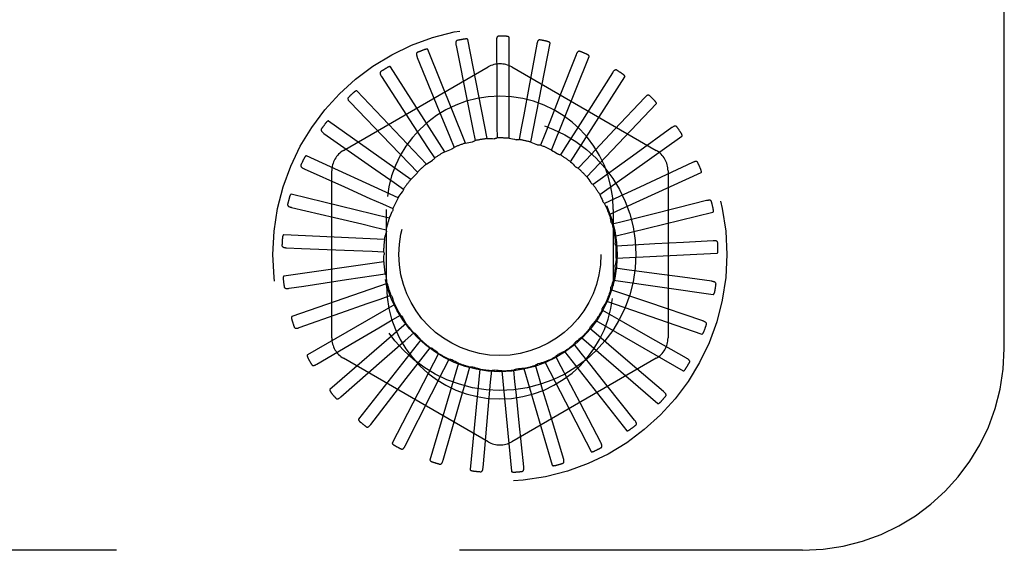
# Model space of a CAD drawing. Header units: inches. Extents: x 0 to 77.3, y 0 to 50.
# Tile 23 of 51: x 45.2 to 46.4, y 30.4 to 31. Entities that reach past the tile are written whole.
import ezdxf

# ---------------------------------------------------------------- set-up
doc = ezdxf.new("R2010")
doc.units = ezdxf.units.IN
doc.header["$LTSCALE"] = 4.25
doc.header["$MEASUREMENT"] = 0
doc.linetypes.add('HIDDEN', pattern=[0.2, 0.1, -0.1])
doc.layers.add('DEFAULT_2', color=8, linetype='HIDDEN')

msp = doc.modelspace()

# ---------------------------------------------------------------- linework, layer by layer
at = {"layer": 'DEFAULT_2', "color": 8, "linetype": 'HIDDEN'}
for p, q in [((46.419041, 30.620572), (46.419041, 32.370572)), ((45.778051, 30.880434), (45.7544, 31.003144)), ((45.789702, 31.001629), (45.79009, 30.947034)), ((45.805471, 30.880869), (45.805471, 31.005838)), ((45.751208, 30.874817), (45.704762, 30.990834)), ((45.739712, 30.996027), (45.753856, 30.92533)), ((45.839848, 30.997669), (45.829897, 30.943988)), ((45.832479, 30.876108), (45.856129, 30.998818)), ((45.691686, 30.981065), (45.718954, 30.914323)), ((45.858097, 30.866321), (45.904543, 30.982338)), ((45.888338, 30.984291), (45.868408, 30.933463)), ((45.600291, 30.865773), (45.779458, 30.969215)), ((45.725914, 30.864222), (45.658351, 30.969352)), ((45.808625, 30.969215), (45.987791, 30.865773)), ((45.64736, 30.957285), (45.686766, 30.89691)), ((45.8814, 30.851862), (45.948963, 30.956993)), ((45.933421, 30.961978), (45.904231, 30.91584)), ((45.703082, 30.849031), (45.616843, 30.939475)), ((45.973466, 30.931535), (45.936072, 30.891755)), ((45.608335, 30.925546), (45.658455, 30.873719)), ((45.753856, 30.92533), (45.76051, 30.891993)), ((45.901545, 30.833255), (45.987784, 30.9237)), ((45.718954, 30.914323), (45.731797, 30.882847)), ((45.683537, 30.829793), (45.581741, 30.902282)), ((45.686766, 30.89691), (45.705333, 30.868433)), ((45.76051, 30.891993), (45.763285, 30.878006)), ((45.790435, 30.895539), (45.790513, 30.88128)), ((45.82049, 30.893358), (45.817868, 30.879341)), ((46.007026, 30.894065), (45.96278, 30.86208)), ((45.576022, 30.886995), (45.635044, 30.84559)), ((45.731797, 30.882847), (45.737169, 30.869639)), ((45.849589, 30.885528), (45.844362, 30.872261)), ((45.917805, 30.811172), (46.019602, 30.883661)), ((45.658455, 30.873719), (45.682076, 30.849271)), ((45.705333, 30.868433), (45.713108, 30.85648)), ((45.876681, 30.872333), (45.869038, 30.860295)), ((45.667986, 30.807205), (45.554311, 30.859118)), ((45.551589, 30.843025), (45.601411, 30.820699)), ((45.635044, 30.84559), (45.662866, 30.826054)), ((45.682076, 30.849271), (45.691973, 30.839005)), ((45.900786, 30.854249), (45.891003, 30.843875)), ((46.032888, 30.85092), (45.967519, 30.820508)), ((45.585708, 30.63363), (45.585708, 30.840514)), ((45.921033, 30.831929), (45.909463, 30.823595)), ((45.929592, 30.78641), (46.043268, 30.838324)), ((46.002375, 30.840514), (46.002375, 30.63363)), ((45.662866, 30.826054), (45.674526, 30.817847)), ((45.967519, 30.820508), (45.93669, 30.806182)), ((45.656992, 30.782081), (45.535546, 30.811544)), ((45.93669, 30.806182), (45.923752, 30.800187)), ((45.535918, 30.795226), (45.589066, 30.782732)), ((45.648396, 30.799621), (45.661399, 30.793769)), ((46.014466, 30.794741), (45.980174, 30.786169)), ((46.050118, 30.803661), (46.014466, 30.794741)), ((45.653541, 30.698572), (45.653541, 30.792572)), ((45.934541, 30.792572), (45.934541, 30.698572)), ((45.93648, 30.759865), (46.057926, 30.789328)), ((45.980174, 30.786169), (45.947191, 30.777937)), ((45.639191, 30.770927), (45.653066, 30.767641)), ((45.947191, 30.777937), (45.933352, 30.774499)), ((45.65095, 30.755331), (45.526123, 30.761277)), ((45.529577, 30.745325), (45.548113, 30.744576)), ((45.952157, 30.748214), (45.937918, 30.747458)), ((45.986103, 30.750056), (45.952157, 30.748214)), ((46.021397, 30.751983), (45.986103, 30.750056)), ((46.058092, 30.753995), (46.021397, 30.751983)), ((45.548113, 30.744576), (45.601615, 30.742403)), ((45.601615, 30.742403), (45.635582, 30.74101)), ((45.635582, 30.74101), (45.649829, 30.740409)), ((45.93822, 30.732497), (46.063047, 30.738443)), ((45.650081, 30.727921), (45.526384, 30.710136)), ((45.604084, 30.70589), (45.6377, 30.71095)), ((45.6377, 30.71095), (45.651803, 30.713056)), ((45.951409, 30.718089), (45.937283, 30.720041)), ((45.985089, 30.713473), (45.951409, 30.718089)), ((46.02011, 30.708686), (45.985089, 30.713473)), ((46.056523, 30.703717), (46.02011, 30.708686)), ((45.532794, 30.695126), (45.551137, 30.697898)), ((45.654414, 30.700842), (45.536318, 30.659968)), ((45.551137, 30.697898), (45.604084, 30.70589)), ((45.934748, 30.705293), (46.058445, 30.687509)), ((45.645469, 30.681834), (45.658918, 30.686572)), ((45.944972, 30.68865), (45.931472, 30.69324)), ((45.97717, 30.677744), (45.944972, 30.68865)), ((45.663794, 30.675072), (45.555568, 30.612587)), ((45.926192, 30.679239), (46.044287, 30.638365)), ((46.045467, 30.654645), (45.97717, 30.677744)), ((45.545454, 30.646443), (45.596919, 30.664666)), ((45.658608, 30.654715), (45.670917, 30.661912)), ((45.933081, 30.660961), (45.920693, 30.668023)), ((45.677881, 30.651543), (45.583436, 30.569705)), ((45.912859, 30.655274), (46.021085, 30.59279)), ((45.676641, 30.630572), (45.687367, 30.639969)), ((45.916164, 30.636023), (45.905337, 30.645302)), ((46.025324, 30.608551), (45.97785, 30.635512)), ((45.567098, 30.601035), (45.614184, 30.628669)), ((45.696167, 30.631105), (45.618916, 30.532873)), ((45.651097, 30.608141), (45.676641, 30.630572)), ((45.894834, 30.614738), (45.885958, 30.625898)), ((45.895231, 30.634266), (45.989676, 30.552429)), ((45.71799, 30.614497), (45.660726, 30.50342)), ((45.698918, 30.610279), (45.707671, 30.621536)), ((45.865776, 30.612823), (45.866018, 30.612942)), ((45.873946, 30.616974), (45.951197, 30.518741)), ((45.596944, 30.560544), (45.651097, 30.608141)), ((45.779458, 30.504929), (45.600291, 30.608371)), ((45.678081, 30.583419), (45.698918, 30.610279)), ((45.742562, 30.602319), (45.707354, 30.482412)), ((45.724633, 30.594568), (45.731097, 30.607278)), ((45.987791, 30.608371), (45.808625, 30.504929)), ((45.842147, 30.58604), (45.838055, 30.599699)), ((45.849774, 30.604022), (45.907038, 30.492945)), ((45.869861, 30.597873), (45.863257, 30.610511)), ((45.996822, 30.567103), (45.955308, 30.602562)), ((45.709255, 30.56425), (45.724633, 30.594568)), ((45.752856, 30.584008), (45.756798, 30.597711)), ((45.768994, 30.595012), (45.757115, 30.470609)), ((45.782568, 30.578979), (45.783846, 30.593181)), ((45.796332, 30.592839), (45.808211, 30.468436)), ((45.812695, 30.579665), (45.811261, 30.593852)), ((45.823587, 30.595879), (45.858794, 30.475972)), ((45.633914, 30.526433), (45.678081, 30.583419)), ((45.743494, 30.551327), (45.752856, 30.584008)), ((45.77956, 30.545117), (45.782568, 30.578979)), ((45.960991, 30.531798), (45.926937, 30.574473)), ((45.676671, 30.499935), (45.709255, 30.56425)), ((45.723671, 30.482008), (45.743494, 30.551327)), ((45.919126, 30.503913), (45.893764, 30.55226)), ((45.774844, 30.491779), (45.77956, 30.545117)), ((45.823509, 30.474125), (45.817933, 30.528436)), ((45.872739, 30.484454), (45.856986, 30.536728)), ((45.773213, 30.4733), (45.774844, 30.491779)), ((46.169041, 30.370572), (42.419041, 30.370572))]:
    msp.add_line(p, q, dxfattribs=at)
for points in [[(45.74128, 31.002141), (45.740838, 31.002007), (45.740456, 31.001805), (45.740135, 31.00153), (45.739874, 31.001198), (45.739676, 31.000823), (45.739532, 31.000405), (45.739436, 30.999947), (45.739383, 30.999455), (45.739369, 30.998934), (45.739388, 30.998389), (45.739435, 30.997824), (45.739506, 30.99724), (45.739598, 30.996642), (45.739712, 30.996027)], [(45.7544, 31.003144), (45.754336, 31.003305), (45.754237, 31.003442), (45.7541, 31.003553), (45.753935, 31.003644), (45.753752, 31.003718), (45.753552, 31.003776), (45.753342, 31.003822), (45.75312, 31.003857), (45.752887, 31.003882), (45.752644, 31.0039), (45.752392, 31.003909), (45.752131, 31.003911), (45.751863, 31.003906), (45.751585, 31.003895), (45.751299, 31.003877), (45.751002, 31.003853), (45.750693, 31.003822), (45.750373, 31.003783), (45.750039, 31.003736), (45.749693, 31.00368)], [(45.792398, 31.007336), (45.791938, 31.007288), (45.791525, 31.007162), (45.791158, 31.006953), (45.79084, 31.006676), (45.790574, 31.006346), (45.790353, 31.005962), (45.790172, 31.005531), (45.790027, 31.005057), (45.789915, 31.004549), (45.78983, 31.004009), (45.789769, 31.003446), (45.789729, 31.002859), (45.789706, 31.002254), (45.789702, 31.001629)], [(45.805471, 31.005838), (45.805439, 31.006008), (45.805368, 31.00616), (45.805255, 31.006296), (45.805111, 31.006416), (45.804945, 31.006523), (45.804761, 31.006618), (45.804563, 31.006702), (45.804352, 31.006779), (45.804129, 31.006848), (45.803895, 31.006911), (45.80365, 31.006968), (45.803395, 31.007019), (45.803131, 31.007065), (45.802857, 31.007107), (45.802574, 31.007144), (45.802278, 31.007176), (45.801964, 31.007204), (45.80165, 31.007227), (45.801354, 31.007242), (45.801072, 31.007252)], [(45.843575, 31.002763), (45.843115, 31.002803), (45.842686, 31.002757), (45.842286, 31.002622), (45.84192, 31.00241), (45.841597, 31.002136), (45.841308, 31.001801), (45.841048, 31.001412), (45.840816, 31.000974), (45.84061, 31.000496), (45.840425, 30.999982), (45.840258, 30.999441), (45.840107, 30.998872), (45.83997, 30.998282), (45.839848, 30.997669)], [(45.856129, 30.998818), (45.856129, 30.998991), (45.856088, 30.999155), (45.856002, 30.999309), (45.855883, 30.999455), (45.85574, 30.999591), (45.855576, 30.99972), (45.855398, 30.99984), (45.855205, 30.999955), (45.854998, 31.000066), (45.854779, 31.000172), (45.854549, 31.000274), (45.854307, 31.000373), (45.854056, 31.000469), (45.853795, 31.000561), (45.853522, 31.000651), (45.853237, 31.000739), (45.852939, 31.000825), (45.852627, 31.000908), (45.852299, 31.000988), (45.851955, 31.001066)], [(45.704762, 30.990834), (45.704669, 30.99098), (45.704546, 30.991095), (45.70439, 30.991179), (45.704211, 30.991237), (45.704017, 30.991274), (45.70381, 30.991294), (45.703595, 30.991299), (45.70337, 30.991291), (45.703136, 30.991272), (45.702895, 30.991243), (45.702645, 30.991205), (45.702389, 30.991157), (45.702126, 30.991102), (45.701856, 30.991038), (45.701578, 30.990967), (45.701291, 30.990886), (45.700989, 30.990796), (45.700686, 30.990699), (45.700399, 30.990601), (45.700121, 30.9905)], [(45.692068, 30.987366), (45.691659, 30.98715), (45.691323, 30.98688), (45.69106, 30.98655), (45.690867, 30.986174), (45.690743, 30.985768), (45.690681, 30.98533), (45.690673, 30.984862), (45.690715, 30.984369), (45.690799, 30.983855), (45.690921, 30.983323), (45.691074, 30.982777), (45.691254, 30.982218), (45.691458, 30.981647), (45.691686, 30.981065)], [(45.892963, 30.988587), (45.892518, 30.988714), (45.892088, 30.98875), (45.89167, 30.988692), (45.891271, 30.988554), (45.890901, 30.988346), (45.890554, 30.988072), (45.890225, 30.987738), (45.889915, 30.987353), (45.889622, 30.986922), (45.889343, 30.986453), (45.889076, 30.985953), (45.888821, 30.985423), (45.888575, 30.98487), (45.888338, 30.984291)], [(45.904543, 30.982338), (45.904576, 30.982508), (45.904567, 30.982676), (45.904511, 30.982844), (45.904422, 30.98301), (45.904307, 30.983171), (45.904171, 30.983328), (45.904019, 30.98348), (45.903851, 30.983629), (45.903669, 30.983777), (45.903474, 30.983923), (45.903267, 30.984067), (45.903048, 30.984209), (45.90282, 30.984351), (45.902581, 30.984491), (45.90233, 30.984631), (45.902067, 30.984771), (45.901791, 30.984912), (45.9015, 30.985053), (45.901192, 30.985194), (45.900868, 30.985335)], [(45.658351, 30.969352), (45.658231, 30.969477), (45.658089, 30.969568), (45.65792, 30.96962), (45.657733, 30.969643), (45.657536, 30.969643), (45.657329, 30.969623), (45.657116, 30.969588), (45.656897, 30.969537), (45.656671, 30.969475), (45.65644, 30.9694), (45.656202, 30.969315), (45.655959, 30.96922), (45.655712, 30.969116), (45.655458, 30.969003), (45.655199, 30.96888), (45.654932, 30.968747), (45.654658, 30.968603), (45.654374, 30.968448), (45.65408, 30.968279), (45.653776, 30.968097)], [(45.938775, 30.965321), (45.938362, 30.965529), (45.937947, 30.965646), (45.937525, 30.965669), (45.937107, 30.965609), (45.936705, 30.965474), (45.936312, 30.965271), (45.935926, 30.965006), (45.935548, 30.964686), (45.935179, 30.964319), (45.934816, 30.963911), (45.93446, 30.96347), (45.934109, 30.962998), (45.933763, 30.962501), (45.933421, 30.961978)], [(45.646543, 30.963545), (45.646182, 30.963256), (45.645903, 30.962926), (45.645707, 30.962552), (45.645588, 30.962147), (45.645544, 30.961725), (45.645565, 30.961283), (45.645646, 30.960822), (45.645781, 30.960345), (45.645961, 30.959857), (45.646181, 30.959357), (45.646435, 30.95885), (45.646718, 30.958335), (45.647026, 30.957814), (45.64736, 30.957285)], [(45.948963, 30.956993), (45.949027, 30.957153), (45.94905, 30.957321), (45.949028, 30.957496), (45.948971, 30.957676), (45.948889, 30.957855), (45.948785, 30.958035), (45.948664, 30.958214), (45.948528, 30.958392), (45.948377, 30.958571), (45.948213, 30.958751), (45.948037, 30.958932), (45.94785, 30.959114), (45.947652, 30.959296), (45.947444, 30.959479), (45.947224, 30.959664), (45.946992, 30.959851), (45.946743, 30.960044), (45.946489, 30.960235), (45.946242, 30.960412), (45.945998, 30.96058)], [(45.79009, 30.947034), (45.790325, 30.912367), (45.790435, 30.895539)], [(45.829897, 30.943988), (45.823567, 30.909903), (45.82049, 30.893358)], [(45.606348, 30.931537), (45.606048, 30.931185), (45.605837, 30.930809), (45.605715, 30.930405), (45.605675, 30.929984), (45.605711, 30.929562), (45.605816, 30.929132), (45.605983, 30.928695), (45.606205, 30.928252), (45.606475, 30.927806), (45.606786, 30.927358), (45.60713, 30.926908), (45.607506, 30.926456), (45.607907, 30.926002), (45.608335, 30.925546)], [(45.616843, 30.939475), (45.616703, 30.939575), (45.616545, 30.939637), (45.61637, 30.939657), (45.616182, 30.939644), (45.615988, 30.939607), (45.615789, 30.939548), (45.615587, 30.939472), (45.615381, 30.939382), (45.615171, 30.939278), (45.614958, 30.939161), (45.614741, 30.939032), (45.61452, 30.938893), (45.614297, 30.938744), (45.61407, 30.938584), (45.613838, 30.938414), (45.613601, 30.938233), (45.613359, 30.938041), (45.61311, 30.937835), (45.612854, 30.937614), (45.612592, 30.937379)], [(45.868408, 30.933463), (45.855742, 30.901191), (45.849589, 30.885528)], [(45.979356, 30.933805), (45.97899, 30.934088), (45.978604, 30.934282), (45.978194, 30.934383), (45.977773, 30.934403), (45.977352, 30.934347), (45.976928, 30.934222), (45.976499, 30.934035), (45.976067, 30.933792), (45.975635, 30.933501), (45.975202, 30.933169), (45.974768, 30.932804), (45.974335, 30.932407), (45.9739, 30.931985), (45.973466, 30.931535)], [(45.987784, 30.9237), (45.987877, 30.923845), (45.987931, 30.924005), (45.987943, 30.924181), (45.987921, 30.924368), (45.987874, 30.92456), (45.987806, 30.924757), (45.987721, 30.924955), (45.987621, 30.925156), (45.987507, 30.92536), (45.98738, 30.925568), (45.987241, 30.925779), (45.987092, 30.925993), (45.986932, 30.926209), (45.986762, 30.926428), (45.986581, 30.926651), (45.986389, 30.926879), (45.986185, 30.927112), (45.985968, 30.927351), (45.985736, 30.927595), (45.985489, 30.927845)], [(45.904231, 30.91584), (45.885687, 30.886549), (45.876681, 30.872333)], [(45.572937, 30.892502), (45.57271, 30.8921), (45.572573, 30.89169), (45.57253, 30.89127), (45.57257, 30.89085), (45.572686, 30.890441), (45.57287, 30.890039), (45.573117, 30.889642), (45.573418, 30.889249), (45.573767, 30.888862), (45.574158, 30.888481), (45.574581, 30.888104), (45.575036, 30.887731), (45.575515, 30.887361), (45.576022, 30.886995)], [(45.581741, 30.902282), (45.581583, 30.902354), (45.581417, 30.902385), (45.581241, 30.902371), (45.581059, 30.902323), (45.580876, 30.90225), (45.580691, 30.902154), (45.580507, 30.902042), (45.580322, 30.901914), (45.580136, 30.901772), (45.579948, 30.901617), (45.579759, 30.90145), (45.579569, 30.901271), (45.579378, 30.901082), (45.579185, 30.900883), (45.57899, 30.900672), (45.578792, 30.90045), (45.578587, 30.90021), (45.578385, 30.899965), (45.578195, 30.899726), (45.578016, 30.89949)], [(45.936072, 30.891755), (45.912319, 30.866503), (45.900786, 30.854249)], [(46.013239, 30.895179), (46.012933, 30.895526), (46.012591, 30.895789), (46.012208, 30.895967), (46.011798, 30.896066), (46.011374, 30.89609), (46.010934, 30.896048), (46.010477, 30.895945), (46.010008, 30.895788), (46.009528, 30.895585), (46.00904, 30.895341), (46.008545, 30.895064), (46.008044, 30.894756), (46.007538, 30.894424), (46.007026, 30.894065)], [(45.778051, 30.880434), (45.780278, 30.880472), (45.782503, 30.880476), (45.784726, 30.880447), (45.786945, 30.880384)], [(45.790513, 30.88128), (45.789962, 30.880992), (45.78939, 30.880758), (45.788789, 30.880578), (45.788174, 30.880454), (45.787562, 30.88039), (45.786945, 30.880384)], [(45.805471, 30.880869), (45.807666, 30.880485), (45.809851, 30.880068), (45.812028, 30.879619), (45.814196, 30.879137)], [(45.817868, 30.879341), (45.817273, 30.879163), (45.816667, 30.879042), (45.816042, 30.878979), (45.815416, 30.878974), (45.814802, 30.879026), (45.814196, 30.879137)], [(46.019602, 30.883661), (46.019721, 30.883786), (46.019805, 30.883933), (46.019849, 30.884104), (46.019863, 30.884292), (46.019854, 30.884489), (46.019824, 30.884695), (46.019778, 30.884905), (46.019718, 30.885122), (46.019645, 30.885344), (46.019559, 30.885572), (46.019463, 30.885805), (46.019357, 30.886044), (46.019241, 30.886286), (46.019115, 30.886533), (46.01898, 30.886787), (46.018835, 30.887047), (46.018675, 30.887319), (46.01851, 30.88759), (46.018346, 30.887847), (46.018182, 30.888094)], [(45.725914, 30.864222), (45.727968, 30.865085), (45.730032, 30.865916), (45.732106, 30.866715), (45.73419, 30.867481)], [(45.737169, 30.869639), (45.736765, 30.869166), (45.73632, 30.868737), (45.735829, 30.868346), (45.735305, 30.868003), (45.73476, 30.867716), (45.73419, 30.867481)], [(45.751208, 30.874817), (45.753389, 30.875276), (45.755572, 30.875701), (45.75776, 30.876093), (45.759951, 30.876451)], [(45.763285, 30.878006), (45.762799, 30.877619), (45.762281, 30.877281), (45.761725, 30.876991), (45.761145, 30.876753), (45.760556, 30.876574), (45.759952, 30.876451)], [(45.832479, 30.876108), (45.834561, 30.875315), (45.836628, 30.874492), (45.83868, 30.873639), (45.840717, 30.872756)], [(45.844362, 30.872261), (45.843744, 30.872198), (45.843126, 30.872194), (45.842501, 30.872251), (45.841885, 30.872364), (45.841292, 30.872532), (45.840717, 30.872756)], [(45.554311, 30.859118), (45.554143, 30.859159), (45.553974, 30.859158), (45.553804, 30.859111), (45.553634, 30.85903), (45.553468, 30.858923), (45.553304, 30.858794), (45.553145, 30.858649), (45.552988, 30.858489), (45.552832, 30.858314), (45.552677, 30.858126), (45.552523, 30.857926), (45.55237, 30.857715), (45.552218, 30.857493), (45.552067, 30.857261), (45.551915, 30.857017), (45.551762, 30.856761), (45.551609, 30.856492), (45.551454, 30.856208), (45.551299, 30.855909), (45.551144, 30.855595)], [(45.713108, 30.85648), (45.712801, 30.85594), (45.712445, 30.855434), (45.712037, 30.854957), (45.711587, 30.854521), (45.711107, 30.854136), (45.710591, 30.853797)], [(45.858097, 30.866321), (45.859991, 30.865148), (45.861865, 30.863949), (45.863719, 30.862723), (45.865552, 30.86147)], [(45.869038, 30.860295), (45.868419, 30.86035), (45.867811, 30.860463), (45.867208, 30.860637), (45.866624, 30.860865), (45.866074, 30.861142), (45.865552, 30.86147)], [(45.96278, 30.86208), (45.934677, 30.84178), (45.921033, 30.831929)], [(45.547517, 30.847849), (45.54737, 30.847411), (45.547313, 30.846983), (45.547351, 30.846562), (45.54747, 30.846157), (45.547661, 30.845778), (45.547918, 30.845418), (45.548235, 30.845074), (45.548605, 30.844746), (45.549021, 30.844432), (45.549477, 30.844131), (45.549964, 30.843841), (45.550481, 30.843561), (45.551022, 30.843289), (45.551589, 30.843025)], [(45.703082, 30.849031), (45.704933, 30.850266), (45.706802, 30.851472), (45.708688, 30.852649), (45.710591, 30.853797)], [(45.8814, 30.851862), (45.883038, 30.850353), (45.884651, 30.84882), (45.88624, 30.847266), (45.887802, 30.845688)], [(45.891003, 30.843875), (45.890401, 30.844048), (45.889826, 30.844274), (45.889273, 30.844554), (45.888749, 30.844885), (45.88826, 30.845262), (45.887802, 30.845688)], [(46.0392, 30.850839), (46.038965, 30.851237), (46.038679, 30.85156), (46.038336, 30.851807), (46.037952, 30.851982), (46.037541, 30.852086), (46.037101, 30.852128), (46.036633, 30.852113), (46.036142, 30.852048), (46.035633, 30.851939), (46.035107, 30.851792), (46.034569, 30.851614), (46.034019, 30.851407), (46.033459, 30.851176), (46.032888, 30.85092)], [(46.043268, 30.838324), (46.043409, 30.838424), (46.043519, 30.838553), (46.043595, 30.838712), (46.043644, 30.838894), (46.043672, 30.839089), (46.043682, 30.839297), (46.043677, 30.839513), (46.043658, 30.839736), (46.043628, 30.839969), (46.043588, 30.840209), (46.043538, 30.840456), (46.043478, 30.84071), (46.04341, 30.84097), (46.043334, 30.841237), (46.043249, 30.841511), (46.043155, 30.841794), (46.043052, 30.842086), (46.042939, 30.842389), (46.042814, 30.842703), (46.042677, 30.843029)], [(45.683537, 30.829793), (45.685123, 30.831358), (45.68673, 30.832897), (45.688359, 30.834409), (45.690009, 30.835895)], [(45.691973, 30.839005), (45.691773, 30.838417), (45.69152, 30.837853), (45.691209, 30.837307), (45.69085, 30.836794), (45.690451, 30.836325), (45.690009, 30.835895)], [(45.901545, 30.833255), (45.902868, 30.831463), (45.904163, 30.829653), (45.905428, 30.827826), (45.906664, 30.825981)], [(45.601411, 30.820699), (45.633043, 30.806512), (45.648396, 30.799621)], [(45.909463, 30.823595), (45.908909, 30.823876), (45.908387, 30.824207), (45.907891, 30.824592), (45.907434, 30.825021), (45.907026, 30.825482), (45.906664, 30.825981)], [(45.535546, 30.811544), (45.535373, 30.811552), (45.535207, 30.811519), (45.535049, 30.811441), (45.534898, 30.811328), (45.534755, 30.811192), (45.534619, 30.811035), (45.53449, 30.810862), (45.534366, 30.810675), (45.534246, 30.810474), (45.534129, 30.81026), (45.534016, 30.810034), (45.533906, 30.809798), (45.533798, 30.809552), (45.533693, 30.809295), (45.53359, 30.809027), (45.533489, 30.808746), (45.533388, 30.808448), (45.533291, 30.808145), (45.533205, 30.807855), (45.533126, 30.807571)], [(45.667986, 30.807205), (45.669248, 30.809041), (45.670535, 30.810856), (45.671848, 30.812649), (45.673186, 30.814421)], [(45.674526, 30.817847), (45.674442, 30.817231), (45.674299, 30.816629), (45.674097, 30.816035), (45.673842, 30.815463), (45.673539, 30.814927), (45.673186, 30.814421)], [(45.917805, 30.811172), (45.918765, 30.809161), (45.919694, 30.807139), (45.92059, 30.805106), (45.921455, 30.80306)], [(45.531007, 30.799192), (45.530946, 30.798734), (45.530971, 30.798303), (45.531088, 30.797897), (45.531281, 30.797522), (45.53154, 30.797186), (45.531861, 30.796881), (45.532237, 30.796603), (45.532663, 30.796351), (45.533131, 30.796122), (45.533635, 30.795913), (45.534169, 30.79572), (45.534729, 30.795543), (45.535312, 30.795378), (45.535918, 30.795226)], [(45.661399, 30.793769), (45.661433, 30.793148), (45.661407, 30.79253), (45.661321, 30.791909), (45.661179, 30.791298), (45.660983, 30.790715), (45.660732, 30.790151)], [(45.923752, 30.800187), (45.923261, 30.800568), (45.922811, 30.800992), (45.922397, 30.801464), (45.922029, 30.801972), (45.921717, 30.802502), (45.921455, 30.80306)], [(46.0563, 30.802386), (46.056145, 30.802821), (46.055925, 30.803193), (46.055635, 30.8035), (46.055291, 30.803745), (46.054907, 30.803925), (46.054483, 30.804049), (46.054021, 30.804123), (46.053526, 30.804152), (46.053006, 30.804142), (46.052462, 30.804097), (46.051899, 30.804024), (46.05132, 30.803924), (46.050727, 30.803804), (46.050118, 30.803661)], [(46.057926, 30.789328), (46.058084, 30.7894), (46.058216, 30.789505), (46.058321, 30.789647), (46.058403, 30.789816), (46.058468, 30.790003), (46.058517, 30.790205), (46.058553, 30.790417), (46.058577, 30.790641), (46.058591, 30.790875), (46.058597, 30.791118), (46.058594, 30.79137), (46.058584, 30.791631), (46.058567, 30.791899), (46.058542, 30.792175), (46.058511, 30.792461), (46.058472, 30.792756), (46.058427, 30.793063), (46.058373, 30.793382), (46.058309, 30.793714), (46.058237, 30.794059)], [(45.589066, 30.782732), (45.622811, 30.774788), (45.639191, 30.770927)], [(45.656992, 30.782081), (45.657883, 30.784123), (45.658803, 30.786149), (45.659753, 30.788158), (45.660732, 30.790151)], [(45.929592, 30.78641), (45.930154, 30.784254), (45.930683, 30.782093), (45.931179, 30.779927), (45.931641, 30.777755)], [(45.933352, 30.774499), (45.932943, 30.774966), (45.932581, 30.775468), (45.932264, 30.776009), (45.931999, 30.776577), (45.931792, 30.777157), (45.931641, 30.777755)], [(45.526123, 30.761277), (45.525952, 30.761253), (45.525795, 30.761189), (45.525655, 30.761082), (45.525528, 30.760943), (45.525413, 30.760782), (45.525309, 30.760602), (45.525215, 30.760408), (45.525129, 30.760201), (45.525049, 30.759981), (45.524975, 30.759749), (45.524907, 30.759506), (45.524843, 30.759253), (45.524784, 30.758991), (45.52473, 30.758719), (45.52468, 30.758436), (45.524633, 30.758141), (45.524591, 30.757835), (45.524553, 30.757514), (45.52452, 30.757176), (45.524492, 30.756821)], [(45.65095, 30.755331), (45.651439, 30.757505), (45.651959, 30.759668), (45.652511, 30.761821), (45.653096, 30.763963)], [(45.653066, 30.767641), (45.653217, 30.767038), (45.653308, 30.766427), (45.653342, 30.7658), (45.653317, 30.765174), (45.653235, 30.764564), (45.653096, 30.763963)], [(45.93648, 30.759865), (45.936624, 30.757642), (45.936734, 30.75542), (45.936811, 30.753199), (45.936854, 30.750979)], [(45.524004, 30.748291), (45.524031, 30.747829), (45.524137, 30.74741), (45.524328, 30.747034), (45.524589, 30.746702), (45.524907, 30.746421), (45.52528, 30.746182), (45.525702, 30.745981), (45.526168, 30.745814), (45.526671, 30.745677), (45.527205, 30.745567), (45.527765, 30.745479), (45.528349, 30.745411), (45.528953, 30.745359), (45.529577, 30.745325)], [(45.937918, 30.747458), (45.937604, 30.747994), (45.937344, 30.748555), (45.937135, 30.749147), (45.936982, 30.749754), (45.936889, 30.750363), (45.936854, 30.750979)], [(46.063921, 30.751573), (46.063852, 30.75203), (46.063706, 30.752436), (46.06348, 30.752793), (46.063188, 30.753098), (46.062845, 30.753348), (46.062452, 30.75355), (46.062012, 30.75371), (46.061532, 30.753832), (46.061019, 30.75392), (46.060476, 30.753979), (46.05991, 30.754014), (46.059323, 30.754026), (46.058717, 30.75402), (46.058092, 30.753995)], [(45.649829, 30.740409), (45.65009, 30.739846), (45.650296, 30.739262), (45.650447, 30.738653), (45.650542, 30.738034), (45.650577, 30.737419), (45.650554, 30.736803)], [(45.650081, 30.727921), (45.650149, 30.730148), (45.65025, 30.732371), (45.650385, 30.734589), (45.650554, 30.736803)], [(46.063047, 30.738443), (46.063215, 30.738484), (46.063365, 30.738562), (46.063495, 30.738682), (46.063608, 30.738832), (46.063707, 30.739003), (46.063793, 30.739193), (46.063868, 30.739394), (46.063934, 30.739609), (46.063993, 30.739836), (46.064044, 30.740074), (46.06409, 30.740322), (46.064129, 30.74058), (46.064162, 30.740846), (46.064191, 30.741123), (46.064214, 30.741409), (46.064232, 30.741706), (46.064245, 30.742022), (46.064253, 30.742339), (46.064254, 30.742643), (46.064249, 30.742939)], [(45.937283, 30.720041), (45.937077, 30.720627), (45.936927, 30.721227), (45.936834, 30.721848), (45.936799, 30.722473), (45.936823, 30.723089), (45.936905, 30.7237)], [(45.93822, 30.732497), (45.93794, 30.730286), (45.937628, 30.728083), (45.937283, 30.725888), (45.936905, 30.7237)], [(45.526384, 30.710136), (45.52622, 30.71008), (45.526079, 30.709987), (45.525961, 30.709856), (45.525862, 30.709695), (45.52578, 30.709516), (45.525713, 30.709319), (45.525657, 30.709111), (45.525611, 30.708891), (45.525574, 30.70866), (45.525546, 30.708418), (45.525524, 30.708166), (45.52551, 30.707906), (45.525502, 30.707637), (45.5255, 30.70736), (45.525504, 30.707073), (45.525514, 30.706775), (45.525531, 30.706465), (45.525554, 30.706143), (45.525585, 30.705807), (45.525625, 30.705457)], [(45.651803, 30.713056), (45.652167, 30.712553), (45.652479, 30.712019), (45.652743, 30.711449), (45.652953, 30.710859), (45.653104, 30.710262), (45.653197, 30.709653)], [(45.654414, 30.700842), (45.654059, 30.703041), (45.653738, 30.705243), (45.653451, 30.707447), (45.653197, 30.709653)], [(45.526761, 30.696982), (45.526874, 30.696534), (45.527058, 30.696144), (45.527317, 30.69581), (45.527636, 30.695534), (45.528002, 30.695318), (45.528412, 30.695154), (45.528865, 30.695036), (45.529354, 30.69496), (45.529874, 30.694921), (45.53042, 30.694915), (45.530986, 30.694934), (45.531572, 30.694978), (45.532175, 30.695041), (45.532794, 30.695126)], [(45.931472, 30.69324), (45.93138, 30.693854), (45.931346, 30.694472), (45.931373, 30.695099), (45.931457, 30.69572), (45.931596, 30.69632), (45.931792, 30.696904)], [(45.934748, 30.705293), (45.934056, 30.703176), (45.933332, 30.701072), (45.932578, 30.698981), (45.931792, 30.696904)], [(46.061789, 30.700236), (46.061807, 30.700697), (46.061741, 30.701124), (46.061586, 30.701517), (46.061357, 30.701872), (46.061068, 30.702182), (46.06072, 30.702455), (46.060318, 30.702696), (46.05987, 30.702906), (46.059383, 30.70309), (46.058861, 30.70325), (46.058312, 30.703391), (46.057737, 30.703515), (46.057141, 30.703623), (46.056523, 30.703717)], [(45.658918, 30.686572), (45.659371, 30.686146), (45.659779, 30.685681), (45.660145, 30.685172), (45.660463, 30.684632), (45.660724, 30.684074), (45.660932, 30.683493)], [(46.058445, 30.687509), (46.058618, 30.687517), (46.05878, 30.687565), (46.05893, 30.687658), (46.05907, 30.687784), (46.059199, 30.687934), (46.059319, 30.688103), (46.059432, 30.688287), (46.059537, 30.688486), (46.059638, 30.688697), (46.059733, 30.688921), (46.059825, 30.689156), (46.059912, 30.689402), (46.059995, 30.689657), (46.060075, 30.689923), (46.060152, 30.6902), (46.060226, 30.690489), (46.060298, 30.69079), (46.060366, 30.691106), (46.060431, 30.691437), (46.060492, 30.691782)], [(45.596919, 30.664666), (45.629602, 30.676227), (45.645469, 30.681834)], [(45.663794, 30.675072), (45.663029, 30.677164), (45.662297, 30.679266), (45.661598, 30.681375), (45.660932, 30.683493)], [(45.926192, 30.679239), (45.925111, 30.67729), (45.924002, 30.675361), (45.922866, 30.673451), (45.921701, 30.671561)], [(45.536318, 30.659968), (45.536168, 30.659882), (45.536047, 30.659765), (45.535956, 30.659613), (45.53589, 30.659437), (45.535843, 30.659245), (45.535814, 30.659039), (45.535798, 30.658824), (45.535795, 30.658599), (45.535803, 30.658365), (45.535821, 30.658122), (45.535847, 30.657872), (45.535882, 30.657613), (45.535925, 30.657348), (45.535976, 30.657075), (45.536034, 30.656794), (45.536101, 30.656503), (45.536177, 30.656197), (45.536259, 30.655891), (45.536344, 30.655598), (45.536432, 30.655314)], [(45.670917, 30.661912), (45.671442, 30.66158), (45.671931, 30.6612), (45.672387, 30.66077), (45.672802, 30.6603), (45.673163, 30.659801), (45.673477, 30.65927)], [(45.920693, 30.668023), (45.920719, 30.668644), (45.920803, 30.669257), (45.920948, 30.669867), (45.921148, 30.670461), (45.921398, 30.671024), (45.921701, 30.671561)], [(45.97785, 30.635512), (45.947709, 30.652642), (45.933081, 30.660961)], [(45.614184, 30.628669), (45.644089, 30.646206), (45.658608, 30.654715)], [(45.677881, 30.651543), (45.676734, 30.653453), (45.675618, 30.655378), (45.674532, 30.657317), (45.673477, 30.65927)], [(45.905337, 30.645302), (45.90548, 30.645907), (45.905678, 30.646492), (45.905936, 30.647065), (45.906245, 30.64761), (45.906597, 30.648115), (45.906996, 30.648585)], [(45.912859, 30.655274), (45.911428, 30.653566), (45.909975, 30.651881), (45.908497, 30.650221), (45.906996, 30.648585)], [(46.049979, 30.650229), (46.050084, 30.65068), (46.0501, 30.651111), (46.050022, 30.651527), (46.049865, 30.651918), (46.049639, 30.652278), (46.049349, 30.652611), (46.049001, 30.652924), (46.048601, 30.653215), (46.048157, 30.653488), (46.047675, 30.653744), (46.047162, 30.653986), (46.046621, 30.654216), (46.046057, 30.654436), (46.045467, 30.654645)], [(45.539178, 30.647124), (45.539374, 30.646705), (45.539628, 30.646356), (45.539946, 30.646078), (45.540312, 30.645867), (45.540711, 30.645724), (45.541146, 30.645641), (45.541613, 30.645611), (45.542107, 30.645629), (45.542625, 30.645689), (45.543162, 30.645786), (45.543715, 30.645912), (45.544282, 30.646066), (45.544861, 30.646242), (45.545454, 30.646443)], [(45.687367, 30.639969), (45.687945, 30.639742), (45.688496, 30.639462), (45.689026, 30.639125), (45.689522, 30.638742), (45.689971, 30.638322), (45.69038, 30.637859)], [(45.696167, 30.631105), (45.694679, 30.632763), (45.693219, 30.634442), (45.691786, 30.636141), (45.69038, 30.637859)], [(45.955308, 30.602562), (45.928954, 30.625086), (45.916164, 30.636023)], [(46.044287, 30.638365), (46.044458, 30.638341), (46.044626, 30.638358), (46.044792, 30.638421), (46.044953, 30.638518), (46.045108, 30.63864), (46.045258, 30.638784), (46.045403, 30.638943), (46.045544, 30.639118), (46.045683, 30.639307), (46.045819, 30.639509), (46.045954, 30.639722), (46.046086, 30.639947), (46.046216, 30.640182), (46.046345, 30.640428), (46.046473, 30.640685), (46.0466, 30.640954), (46.046729, 30.641242), (46.046854, 30.641534), (46.046969, 30.641816), (46.047074, 30.642093)], [(45.885958, 30.625898), (45.886213, 30.626464), (45.886519, 30.627002), (45.88688, 30.627515), (45.887286, 30.627992), (45.887728, 30.628421), (45.888209, 30.628807)], [(45.895231, 30.634266), (45.893504, 30.63286), (45.891758, 30.631481), (45.889993, 30.63013), (45.888209, 30.628807)], [(45.555568, 30.612587), (45.555437, 30.612474), (45.55534, 30.612336), (45.555279, 30.61217), (45.555247, 30.611984), (45.555238, 30.611787), (45.555248, 30.611579), (45.555274, 30.611365), (45.555313, 30.611144), (45.555365, 30.610916), (45.555428, 30.610681), (45.555502, 30.610439), (45.555585, 30.610192), (45.555678, 30.60994), (45.555779, 30.609682), (45.555889, 30.609417), (45.55601, 30.609144), (45.55614, 30.608862), (45.556281, 30.608572), (45.556435, 30.608272), (45.556601, 30.607963)], [(45.707671, 30.621536), (45.708282, 30.621422), (45.708876, 30.621251), (45.70946, 30.621021), (45.71002, 30.620739), (45.710541, 30.620411), (45.711029, 30.620034)], [(45.71799, 30.614497), (45.716215, 30.615844), (45.714464, 30.617216), (45.712735, 30.618613), (45.711029, 30.620034)], [(45.863257, 30.610511), (45.863585, 30.610982), (45.863952, 30.61142), (45.864361, 30.611829), (45.864804, 30.612202), (45.865275, 30.612532), (45.865776, 30.612823)], [(45.873946, 30.616974), (45.872642, 30.616268), (45.871331, 30.615576), (45.870012, 30.614898), (45.868687, 30.614232), (45.867356, 30.613581), (45.866018, 30.612942)], [(45.926937, 30.574473), (45.905323, 30.601577), (45.894834, 30.614738)], [(45.560807, 30.600517), (45.561078, 30.600142), (45.561394, 30.599848), (45.561759, 30.599634), (45.562158, 30.599497), (45.562577, 30.599432), (45.563019, 30.599432), (45.563484, 30.599492), (45.563966, 30.599603), (45.564463, 30.59976), (45.564972, 30.599956), (45.565491, 30.600185), (45.566019, 30.600443), (45.566554, 30.600726), (45.567098, 30.601035)], [(45.731097, 30.607278), (45.731719, 30.607282), (45.732335, 30.607227), (45.732951, 30.607111), (45.733554, 30.60694), (45.734128, 30.606716), (45.734679, 30.606439)], [(45.742562, 30.602319), (45.740564, 30.603306), (45.738585, 30.604322), (45.736623, 30.605366), (45.734679, 30.606439)], [(45.838055, 30.599699), (45.838502, 30.600131), (45.838985, 30.600516), (45.839511, 30.600858), (45.840066, 30.60115), (45.840635, 30.601384), (45.841225, 30.601564)], [(45.849774, 30.604022), (45.847647, 30.603358), (45.845513, 30.602727), (45.843373, 30.602129), (45.841225, 30.601564)], [(46.028919, 30.603363), (46.029107, 30.603785), (46.029204, 30.604205), (46.029207, 30.604628), (46.029127, 30.605042), (46.028973, 30.605438), (46.028751, 30.60582), (46.028468, 30.606193), (46.028131, 30.606555), (46.027746, 30.606907), (46.027321, 30.60725), (46.026864, 30.607584), (46.026376, 30.607912), (46.025864, 30.608235), (46.025324, 30.608551)], [(45.756798, 30.597711), (45.757408, 30.597832), (45.758023, 30.597895), (45.758651, 30.597898), (45.759275, 30.597844), (45.759881, 30.597733), (45.760474, 30.597565)], [(45.768994, 30.595012), (45.766846, 30.595603), (45.76471, 30.596226), (45.762586, 30.59688), (45.760474, 30.597565)], [(45.783846, 30.593181), (45.784421, 30.593416), (45.785013, 30.593594), (45.785629, 30.593716), (45.786252, 30.593781), (45.786868, 30.593786), (45.787482, 30.593734)], [(45.796332, 30.592839), (45.79411, 30.593013), (45.791895, 30.59322), (45.789686, 30.59346), (45.787482, 30.593734)], [(45.811261, 30.593852), (45.811782, 30.594191), (45.81233, 30.594478), (45.812911, 30.594714), (45.813511, 30.594896), (45.814114, 30.595018), (45.814728, 30.595083)], [(45.823587, 30.595879), (45.821373, 30.595629), (45.819158, 30.595413), (45.816943, 30.595231), (45.814728, 30.595083)], [(45.893764, 30.55226), (45.877669, 30.582966), (45.869861, 30.597873)], [(46.021085, 30.59279), (46.021248, 30.592733), (46.021416, 30.592718), (46.02159, 30.592749), (46.021767, 30.592814), (46.021943, 30.592904), (46.022117, 30.593017), (46.02229, 30.593146), (46.022462, 30.593291), (46.022633, 30.59345), (46.022805, 30.593622), (46.022978, 30.593807), (46.02315, 30.594003), (46.023322, 30.594209), (46.023495, 30.594426), (46.02367, 30.594654), (46.023846, 30.594894), (46.024024, 30.595148), (46.024205, 30.595415), (46.024389, 30.5957), (46.024575, 30.596001)], [(45.817933, 30.528436), (45.814403, 30.562923), (45.812695, 30.579665)], [(45.856986, 30.536728), (45.846993, 30.569924), (45.842147, 30.58604)], [(45.583436, 30.569705), (45.583329, 30.56957), (45.58326, 30.569416), (45.583232, 30.569241), (45.583236, 30.569053), (45.583264, 30.568857), (45.583313, 30.568655), (45.583378, 30.56845), (45.583459, 30.56824), (45.583553, 30.568026), (45.58366, 30.567807), (45.583778, 30.567584), (45.583907, 30.567357), (45.584045, 30.567127), (45.584193, 30.566892), (45.584352, 30.566653), (45.584522, 30.566408), (45.584703, 30.566157), (45.584897, 30.565898), (45.585106, 30.565631), (45.58533, 30.565355)], [(45.999369, 30.561328), (45.999634, 30.561705), (45.999809, 30.562099), (45.999892, 30.562514), (45.999892, 30.562936), (45.999816, 30.563354), (45.999671, 30.563772), (45.999463, 30.564191), (45.9992, 30.564611), (45.99889, 30.565029), (45.998537, 30.565446), (45.998151, 30.565862), (45.997734, 30.566276), (45.997292, 30.56669), (45.996822, 30.567103)], [(45.590865, 30.558844), (45.591202, 30.558528), (45.591568, 30.558299), (45.591966, 30.558158), (45.592384, 30.558099), (45.592808, 30.558114), (45.593242, 30.558199), (45.593687, 30.558344), (45.59414, 30.558545), (45.594598, 30.558793), (45.595061, 30.559082), (45.595527, 30.559405), (45.595996, 30.559759), (45.596469, 30.560138), (45.596944, 30.560544)], [(45.989676, 30.552429), (45.989826, 30.552342), (45.989988, 30.552296), (45.990165, 30.552293), (45.990351, 30.552323), (45.99054, 30.552379), (45.990733, 30.552457), (45.990927, 30.552551), (45.991123, 30.552661), (45.991322, 30.552784), (45.991523, 30.552921), (45.991727, 30.553069), (45.991934, 30.553229), (45.992142, 30.553399), (45.992353, 30.553579), (45.992567, 30.55377), (45.992786, 30.553973), (45.993009, 30.554188), (45.993237, 30.554417), (45.993471, 30.55466), (45.993709, 30.554919)], [(45.618916, 30.532873), (45.618837, 30.532719), (45.618798, 30.532555), (45.618804, 30.532378), (45.618843, 30.532194), (45.618907, 30.532007), (45.618994, 30.531818), (45.619097, 30.531629), (45.619216, 30.531438), (45.619349, 30.531246), (45.619495, 30.531051), (45.619653, 30.530854), (45.619823, 30.530656), (45.620002, 30.530456), (45.620192, 30.530254), (45.620393, 30.530049), (45.620606, 30.52984), (45.620836, 30.529624), (45.621071, 30.52941), (45.6213, 30.529211), (45.621526, 30.529021)], [(45.628266, 30.523614), (45.628657, 30.523367), (45.62906, 30.523211), (45.629478, 30.523149), (45.629899, 30.523169), (45.630313, 30.523265), (45.630723, 30.52343), (45.631132, 30.523657), (45.631539, 30.52394), (45.631941, 30.52427), (45.632341, 30.524642), (45.632738, 30.525047), (45.633132, 30.525483), (45.633524, 30.525944), (45.633914, 30.526433)], [(45.9624, 30.525645), (45.962731, 30.525967), (45.962978, 30.526321), (45.963137, 30.526713), (45.963216, 30.527127), (45.963221, 30.527552), (45.963157, 30.527989), (45.963033, 30.52844), (45.962854, 30.528902), (45.962628, 30.529371), (45.962361, 30.529847), (45.962061, 30.530328), (45.96173, 30.530814), (45.961374, 30.531304), (45.960991, 30.531798)], [(45.951197, 30.518741), (45.951328, 30.518628), (45.951478, 30.518552), (45.951651, 30.518515), (45.951839, 30.51851), (45.952036, 30.518529), (45.95224, 30.518569), (45.952448, 30.518624), (45.952661, 30.518695), (45.95288, 30.518779), (45.953104, 30.518875), (45.953332, 30.518982), (45.953565, 30.5191), (45.953802, 30.519227), (45.954043, 30.519364), (45.95429, 30.519511), (45.954542, 30.519669), (45.954807, 30.519841), (45.95507, 30.520019), (45.955318, 30.520195), (45.955557, 30.520371)], [(45.660726, 30.50342), (45.660677, 30.503254), (45.66067, 30.503086), (45.660709, 30.502913), (45.660782, 30.50274), (45.660881, 30.502569), (45.661002, 30.502399), (45.661139, 30.502233), (45.661292, 30.502069), (45.661459, 30.501905), (45.661639, 30.501741), (45.661832, 30.501578), (45.662036, 30.501415), (45.66225, 30.501253), (45.662475, 30.50109), (45.662711, 30.500927), (45.662959, 30.500762), (45.663221, 30.500596), (45.663497, 30.500428), (45.663789, 30.500259), (45.664096, 30.500088)], [(45.919344, 30.497604), (45.919731, 30.497857), (45.92004, 30.498159), (45.920271, 30.498513), (45.920427, 30.498905), (45.920512, 30.499321), (45.920532, 30.499763), (45.920495, 30.500229), (45.920407, 30.500717), (45.920274, 30.50122), (45.920101, 30.501739), (45.919898, 30.502268), (45.919665, 30.502807), (45.919408, 30.503355), (45.919126, 30.503913)], [(45.671659, 30.496098), (45.67209, 30.49593), (45.672515, 30.495853), (45.672937, 30.495871), (45.673347, 30.49597), (45.673735, 30.496143), (45.674106, 30.496382), (45.674465, 30.496683), (45.674811, 30.497037), (45.675144, 30.497438), (45.675466, 30.497879), (45.675779, 30.498351), (45.676083, 30.498854), (45.676381, 30.499382), (45.676671, 30.499935)], [(45.907038, 30.492945), (45.907144, 30.492809), (45.907278, 30.492705), (45.907441, 30.492637), (45.907625, 30.492596), (45.907821, 30.492578), (45.908029, 30.492578), (45.908244, 30.492593), (45.908467, 30.492622), (45.908698, 30.492663), (45.908935, 30.492715), (45.90918, 30.492777), (45.909431, 30.492849), (45.909687, 30.492929), (45.90995, 30.493018), (45.91022, 30.493116), (45.910498, 30.493223), (45.910785, 30.493339), (45.911082, 30.493467), (45.911389, 30.493606), (45.911706, 30.493757)], [(45.707354, 30.482412), (45.707337, 30.48224), (45.707362, 30.482073), (45.707433, 30.481911), (45.707538, 30.481755), (45.707667, 30.481606), (45.707818, 30.481462), (45.707984, 30.481325), (45.708166, 30.481193), (45.708361, 30.481063), (45.708569, 30.480936), (45.708789, 30.480813), (45.70902, 30.480691), (45.70926, 30.480572), (45.709512, 30.480455), (45.709775, 30.48034), (45.71005, 30.480225), (45.710344, 30.48011), (45.710641, 30.479999), (45.710929, 30.479898), (45.711211, 30.479806)], [(45.719476, 30.477292), (45.71993, 30.477208), (45.720362, 30.477213), (45.720773, 30.47731), (45.721157, 30.477486), (45.721505, 30.477728), (45.721825, 30.478034), (45.72212, 30.478397), (45.722392, 30.478811), (45.722643, 30.479267), (45.722876, 30.479761), (45.723094, 30.480284), (45.723298, 30.480835), (45.72349, 30.48141), (45.723671, 30.482008)], [(45.87176, 30.478217), (45.872188, 30.478393), (45.872548, 30.478631), (45.872842, 30.478935), (45.87307, 30.47929), (45.873231, 30.479682), (45.873335, 30.480112), (45.873387, 30.480577), (45.873393, 30.481072), (45.873357, 30.481592), (45.873286, 30.482133), (45.873187, 30.482691), (45.87306, 30.483265), (45.872911, 30.483852), (45.872739, 30.484454)], [(45.757115, 30.470609), (45.757131, 30.470437), (45.757188, 30.470277), (45.757288, 30.470132), (45.75742, 30.469998), (45.757576, 30.469876), (45.757751, 30.469764), (45.75794, 30.469661), (45.758143, 30.469565), (45.758359, 30.469474), (45.758587, 30.469389), (45.758827, 30.469309), (45.759076, 30.469234), (45.759335, 30.469163), (45.759604, 30.469096), (45.759884, 30.469032), (45.760176, 30.468972), (45.760481, 30.468914), (45.7608, 30.468861), (45.761133, 30.468813), (45.76148, 30.468768)], [(45.769985, 30.467875), (45.770448, 30.467879), (45.770872, 30.467965), (45.771257, 30.468138), (45.771601, 30.468383), (45.771897, 30.468688), (45.772153, 30.469048), (45.772374, 30.469461), (45.772563, 30.469918), (45.772724, 30.470414), (45.772859, 30.470942), (45.772973, 30.471498), (45.773069, 30.472078), (45.77315, 30.472678), (45.773213, 30.4733)], [(45.808211, 30.468436), (45.808259, 30.46827), (45.808344, 30.468125), (45.808469, 30.468001), (45.808624, 30.467895), (45.808799, 30.467804), (45.808992, 30.467727), (45.809197, 30.467662), (45.809414, 30.467606), (45.809643, 30.467558), (45.809883, 30.467518), (45.810132, 30.467484), (45.810391, 30.467457), (45.810658, 30.467436), (45.810934, 30.467421), (45.811221, 30.467412), (45.811518, 30.467408), (45.811831, 30.467409), (45.812149, 30.467417), (45.812459, 30.46743), (45.812766, 30.46745)], [(45.821368, 30.468187), (45.821821, 30.468279), (45.822219, 30.468443), (45.822565, 30.468686), (45.822856, 30.468992), (45.823089, 30.469347), (45.823272, 30.469749), (45.823411, 30.470196), (45.823511, 30.470681), (45.823574, 30.471198), (45.823607, 30.471743), (45.823614, 30.47231), (45.823599, 30.472897), (45.823564, 30.473502), (45.823509, 30.474125)], [(45.858794, 30.475972), (45.858873, 30.475818), (45.858985, 30.475691), (45.859132, 30.475593), (45.859305, 30.475519), (45.859494, 30.475463), (45.859699, 30.475424), (45.859912, 30.475398), (45.860137, 30.475385), (45.860371, 30.475381), (45.860614, 30.475387), (45.860866, 30.475402), (45.861126, 30.475425), (45.861393, 30.475455), (45.861668, 30.475492), (45.861952, 30.475537), (45.862245, 30.47559), (45.862554, 30.475651), (45.862865, 30.475719), (45.86316, 30.475789), (45.863447, 30.475864)]]:
    msp.add_lwpolyline(points, dxfattribs=at)
for radius in [0.28125, 0.1685, 0.14525, 0.12525]:
    msp.add_circle((45.794041, 30.737072), radius, dxfattribs=at)
for centre, radius, start, end in [((45.794041, 30.737072), 0.27027, 99.44428, 101.25742), ((45.794041, 30.737072), 0.27027, 88.509346, 90.348348), ((45.794041, 30.737072), 0.27027, 77.62679, 79.439333), ((45.794041, 30.737072), 0.27027, 110.334552, 112.166628), ((45.794041, 30.737072), 0.27027, 66.717895, 68.530087), ((45.794041, 30.737072), 0.27027, 121.263694, 123.075539), ((45.794041, 30.943956), 0.029167, 60, 120), ((45.794041, 30.737072), 0.27027, 55.789265, 57.621167), ((45.794041, 30.737072), 0.27027, 132.172081, 133.984776), ((45.794041, 30.792572), 0.1405, 0, 180), ((45.794041, 30.737072), 0.27027, 44.898839, 46.711979), ((45.794041, 30.737072), 0.27027, 143.06246, 144.893799), ((45.794041, 30.737072), 0.27027, 33.971477, 35.802847), ((45.794041, 30.737072), 0.144251, 96.364372, 102.310619), ((45.794041, 30.737072), 0.144251, 85.455282, 91.401528), ((45.794041, 30.737072), 0.144251, 74.546191, 80.492437), ((45.794041, 30.737072), 0.144251, 107.273463, 113.21971), ((45.794041, 30.737072), 0.144251, 63.6371, 69.583347), ((45.794041, 30.737072), 0.27027, 153.989761, 155.802861), ((45.614874, 30.840514), 0.029167, 120, 180), ((45.794041, 30.737072), 0.144251, 118.182554, 124.128801), ((45.794041, 30.737072), 0.144251, 52.728009, 58.674256), ((45.973208, 30.840514), 0.029167, 0, 60), ((45.794041, 30.737072), 0.144251, 129.091645, 135.037892), ((45.794041, 30.737072), 0.144251, 41.818918, 47.765165), ((45.794041, 30.737072), 0.27027, 23.081511, 24.893888), ((45.794041, 30.737072), 0.144251, 140.000736, 145.946983), ((45.794041, 30.737072), 0.144251, 30.909827, 36.856074), ((45.794041, 30.737072), 0.27027, 164.879826, 166.712086), ((45.794041, 30.737072), 0.144251, 150.909827, 156.856074), ((45.794041, 30.737072), 0.144251, 20.000736, 25.946983), ((45.794041, 30.737072), 0.27027, 12.172157, 13.984638), ((45.794041, 30.737072), 0.144251, 161.818918, 167.765165), ((45.794041, 30.737072), 0.144251, 9.091645, 15.037892), ((45.794041, 30.737072), 0.27027, 175.809474, 177.620993), ((45.794041, 30.737072), 0.144251, 172.728009, 178.674256), ((45.794041, 30.737072), 0.144251, 358.182554, 4.128801), ((45.794041, 30.737072), 0.27027, 1.24396, 3.075702), ((45.794041, 30.737072), 0.144251, 183.6371, 189.583347), ((45.794041, 30.737072), 0.144251, 347.273463, 353.21971), ((45.794041, 30.737072), 0.27027, 186.717386, 188.530218), ((45.794041, 30.698572), 0.1405, 180, 360), ((45.794041, 30.737072), 0.144251, 194.546191, 200.492437), ((45.794041, 30.737072), 0.27027, 350.353433, 352.16654), ((45.794041, 30.737072), 0.144251, 336.364372, 342.310619), ((45.794041, 30.737072), 0.144251, 205.455282, 211.401528), ((45.794041, 30.737072), 0.144251, 325.455282, 331.401528), ((45.794041, 30.737072), 0.27027, 197.607887, 199.439281), ((45.794041, 30.737072), 0.144251, 216.364372, 222.310619), ((45.794041, 30.737072), 0.27027, 339.425912, 341.257378), ((45.794041, 30.737072), 0.144251, 314.546191, 320.492437), ((45.614874, 30.63363), 0.029167, 180, 240), ((45.794041, 30.737072), 0.144251, 227.273463, 233.21971), ((45.794041, 30.737072), 0.144251, 303.6371, 309.583347), ((45.973208, 30.63363), 0.029167, 300, 360), ((45.794041, 30.737072), 0.144251, 238.182554, 244.128801), ((46.169041, 30.620572), 0.25, 270, 360), ((45.794041, 30.737072), 0.27027, 208.535285, 210.348303), ((45.794041, 30.737072), 0.144251, 249.091645, 255.037892), ((45.794041, 30.737072), 0.144251, 281.818918, 287.765165), ((45.794041, 30.737072), 0.144251, 292.728009, 298.674256), ((45.794041, 30.737072), 0.27027, 328.536238, 330.348441), ((45.794041, 30.737072), 0.144251, 260.000736, 265.946983), ((45.794041, 30.737072), 0.144251, 270.909827, 276.856074), ((45.794041, 30.737072), 0.27027, 219.445696, 221.25754), ((45.794041, 30.737072), 0.27027, 317.626479, 319.439202), ((45.794041, 30.737072), 0.27027, 230.334615, 232.166451), ((45.794041, 30.737072), 0.27027, 306.698632, 308.530233), ((45.794041, 30.530188), 0.029167, 240, 300), ((45.794041, 30.737072), 0.27027, 241.262711, 243.075659), ((45.794041, 30.737072), 0.27027, 295.808058, 297.621099), ((45.794041, 30.737072), 0.27027, 252.153276, 253.98476), ((45.794041, 30.737072), 0.27027, 284.880292, 286.711913), ((45.794041, 30.737072), 0.27027, 263.080423, 264.893519), ((45.794041, 30.737072), 0.27027, 273.972746, 275.803132)]:
    msp.add_arc(centre, radius, start, end, dxfattribs=at)

doc.saveas('drawing.dxf')
